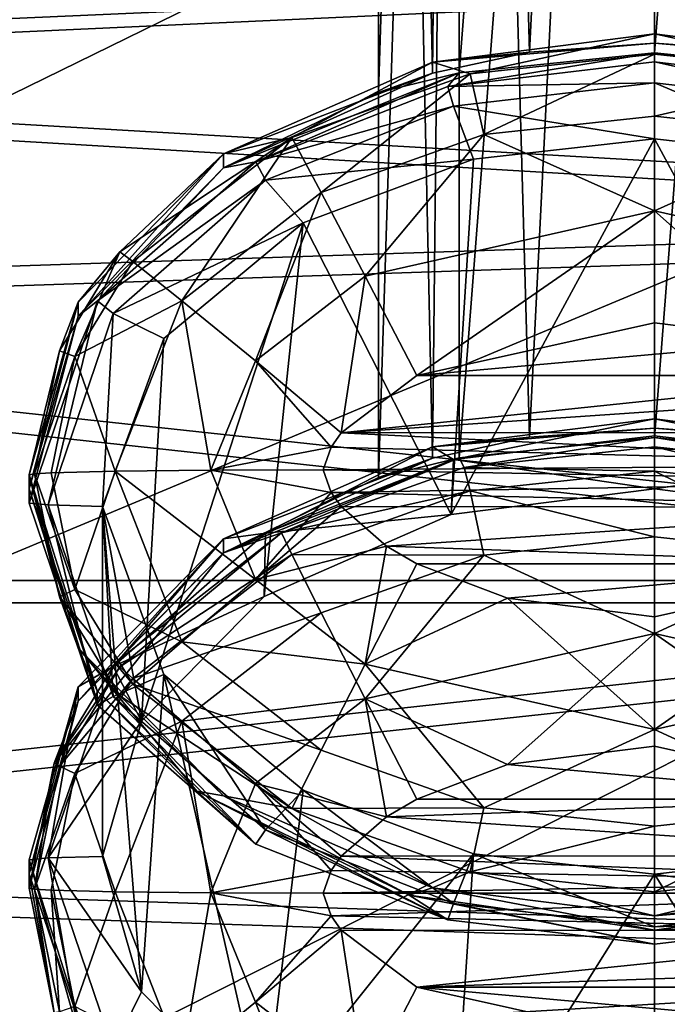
# Model space of a CAD drawing. Header units: metres. Extents: x -1004 to 0, y -708 to 0.
# Tile 18 of 103: x -767 to -750, y -158 to -131. Entities that reach past the tile are written whole.
import ezdxf

# ---------------------------------------------------------------- set-up
doc = ezdxf.new("R2010")
doc.units = ezdxf.units.M

msp = doc.modelspace()

# ---------------------------------------------------------------- linework, layer by layer
at = {"layer": 'top0123411'}
for points in [[(-755.519165, -63.982529, 1970.362915), (-757.71582, -64.075081, 1965.060303), (-756.24707, -132.755005, 1970.717896)], [(-755.519165, -63.982529, 1970.362915), (-756.24707, -132.755005, 1970.717896), (-753.606689, -132.185059, 1972.939941)], [(-750.21582, -63.944191, 1972.559204), (-755.519165, -63.982529, 1970.362915), (-753.606689, -132.185059, 1972.939941)], [(-750.21582, -63.944191, 1972.559204), (-753.606689, -132.185059, 1972.939941), (-750.21582, -131.933838, 1973.745972)], [(-744.912537, -63.982529, 1970.362915), (-750.21582, -63.944191, 1972.559204), (-746.824951, -132.185089, 1972.939941)], [(-746.824951, -132.185089, 1972.939941), (-750.21582, -63.944191, 1972.559204), (-750.21582, -131.933838, 1973.745972)], [(-757.71582, -64.075081, 1965.060303), (-757.71582, -133.276733, 1966.268311), (-756.24707, -132.755005, 1970.717896)], [(-757.71582, -133.276733, 1966.268311), (-757.71582, -64.075081, 1965.060303), (-755.519165, -64.167641, 1959.757813)], [(-755.520386, -132.746628, 1960.956177), (-757.71582, -133.276733, 1966.268311), (-755.519165, -64.167641, 1959.757813)], [(-755.520386, -132.746628, 1960.956177), (-755.519165, -64.167641, 1959.757813), (-750.21582, -64.205978, 1957.561523)], [(-750.21582, -132.195618, 1958.748291), (-755.520386, -132.746628, 1960.956177), (-750.21582, -64.205978, 1957.561523)], [(-744.911255, -132.746643, 1960.956177), (-750.21582, -132.195618, 1958.748291), (-744.912537, -64.167641, 1959.757813)], [(-750.21582, -132.195618, 1958.748291), (-750.21582, -64.205978, 1957.561523), (-744.912537, -64.167641, 1959.757813)], [(-755.519165, -74.453972, 1370.454224), (-757.71582, -74.546524, 1365.151733), (-756.24707, -143.226456, 1370.809204)], [(-755.519165, -74.453972, 1370.454224), (-756.24707, -143.226456, 1370.809204), (-753.606689, -142.656509, 1373.031372)], [(-750.21582, -74.415634, 1372.650635), (-755.519165, -74.453972, 1370.454224), (-753.606689, -142.656509, 1373.031372)], [(-750.21582, -74.415634, 1372.650635), (-753.606689, -142.656509, 1373.031372), (-750.21582, -142.405273, 1373.837402)], [(-744.912537, -74.453972, 1370.454224), (-750.21582, -74.415634, 1372.650635), (-746.824951, -142.65654, 1373.03125)], [(-746.824951, -142.65654, 1373.03125), (-750.21582, -74.415634, 1372.650635), (-750.21582, -142.405273, 1373.837402)], [(-757.71582, -74.546524, 1365.151733), (-757.71582, -143.748184, 1366.359619), (-756.24707, -143.226456, 1370.809204)], [(-757.71582, -143.748184, 1366.359619), (-757.71582, -74.546524, 1365.151733), (-755.519165, -74.639084, 1359.849243)], [(-755.520386, -143.218079, 1361.047607), (-757.71582, -143.748184, 1366.359619), (-755.519165, -74.639084, 1359.849243)], [(-755.520386, -143.218079, 1361.047607), (-755.519165, -74.639084, 1359.849243), (-750.21582, -74.677422, 1357.652832)], [(-750.21582, -142.667068, 1358.8396), (-755.520386, -143.218079, 1361.047607), (-750.21582, -74.677422, 1357.652832)], [(-744.911255, -143.218079, 1361.047607), (-750.21582, -142.667068, 1358.8396), (-744.912537, -74.639084, 1359.849243)], [(-750.21582, -142.667068, 1358.8396), (-750.21582, -74.677422, 1357.652832), (-744.912537, -74.639084, 1359.849243)], [(-756.24762, -132.44899, 1988.257202), (-750.21582, -131.680771, 1988.243774), (-750.21582, -131.933838, 1973.745972)], [(-750.21582, -131.680771, 1988.243774), (-756.24762, -132.44899, 1988.257202), (-755.224976, -132.771652, 1991.317749)], [(-750.21582, -131.680771, 1988.243774), (-755.224976, -132.771652, 1991.317749), (-750.21582, -132.233444, 1991.30835)], [(-750.21582, -131.933838, 1973.745972), (-750.21582, -131.680771, 1988.243774), (-744.184021, -132.44899, 1988.257202)], [(-744.184021, -132.44899, 1988.257202), (-750.21582, -131.680771, 1988.243774), (-745.206726, -132.771652, 1991.317749)], [(-745.206726, -132.771652, 1991.317749), (-750.21582, -131.680771, 1988.243774), (-750.21582, -132.233444, 1991.30835)], [(-753.606689, -132.185059, 1972.939941), (-756.24762, -132.44899, 1988.257202), (-750.21582, -131.933838, 1973.745972)], [(-744.184021, -132.44899, 1988.257202), (-746.824951, -132.185089, 1972.939941), (-750.21582, -131.933838, 1973.745972)], [(-753.606689, -132.185059, 1972.939941), (-756.24707, -132.755005, 1970.717896), (-756.24762, -132.44899, 1988.257202)], [(-750.21582, -132.195618, 1958.748291), (-750.216431, -132.448685, 1944.250488), (-755.832397, -133.111603, 1944.262085)], [(-750.21582, -132.195618, 1958.748291), (-755.832397, -133.111603, 1944.262085), (-755.520386, -132.746628, 1960.956177)], [(-750.21582, -132.233444, 1991.30835), (-755.224976, -132.771652, 1991.317749), (-754.851013, -134.422318, 1993.949341)], [(-754.851013, -134.422318, 1993.949341), (-750.21582, -133.924835, 1993.940674), (-750.21582, -132.233444, 1991.30835)], [(-744.600464, -133.111313, 1944.262085), (-750.216431, -132.448685, 1944.250488), (-750.21582, -132.195618, 1958.748291)], [(-744.911255, -132.746643, 1960.956177), (-744.600464, -133.111313, 1944.262085), (-750.21582, -132.195618, 1958.748291)], [(-750.21582, -133.924835, 1993.940674), (-745.206726, -132.771652, 1991.317749), (-750.21582, -132.233444, 1991.30835)], [(-756.24707, -132.755005, 1970.717896), (-761.931824, -134.945114, 1988.300781), (-756.24762, -132.44899, 1988.257202)], [(-756.24762, -132.44899, 1988.257202), (-761.931824, -134.945114, 1988.300781), (-760.074646, -134.499985, 1991.3479)], [(-756.24762, -132.44899, 1988.257202), (-760.074646, -134.499985, 1991.3479), (-755.224976, -132.771652, 1991.317749)], [(-750.216431, -132.448685, 1944.250488), (-750.216431, -133.014694, 1941.431396), (-755.832397, -133.111603, 1944.262085)], [(-744.600464, -133.111313, 1944.262085), (-744.758606, -133.653824, 1941.442505), (-750.216431, -132.448685, 1944.250488)], [(-744.758606, -133.653824, 1941.442505), (-750.216431, -133.014694, 1941.431396), (-750.216431, -132.448685, 1944.250488)], [(-761.931396, -135.328751, 1966.304077), (-761.931824, -134.945114, 1988.300781), (-756.24707, -132.755005, 1970.717896)], [(-755.520386, -132.746628, 1960.956177), (-761.051514, -135.166077, 1944.297852), (-761.931396, -135.328751, 1966.304077)], [(-761.931396, -135.328751, 1966.304077), (-757.71582, -133.276733, 1966.268311), (-755.520386, -132.746628, 1960.956177)], [(-757.71582, -133.276733, 1966.268311), (-761.931396, -135.328751, 1966.304077), (-756.24707, -132.755005, 1970.717896)], [(-755.832397, -133.111603, 1944.262085), (-761.051514, -135.166077, 1944.297852), (-755.520386, -132.746628, 1960.956177)], [(-755.224976, -132.771652, 1991.317749), (-760.074646, -134.499985, 1991.3479), (-759.274231, -135.996094, 1993.976807)], [(-755.224976, -132.771652, 1991.317749), (-759.274231, -135.996094, 1993.976807), (-754.851013, -134.422318, 1993.949341)], [(-745.206726, -132.771652, 1991.317749), (-750.21582, -133.924835, 1993.940674), (-745.580688, -134.422318, 1993.949341)], [(-750.216431, -133.014694, 1941.431396), (-755.674255, -133.654114, 1941.442505), (-755.832397, -133.111603, 1944.262085)], [(-750.216431, -133.014694, 1941.431396), (-750.216431, -134.54068, 1938.994629), (-755.674255, -133.654114, 1941.442505)], [(-744.758606, -133.653824, 1941.442505), (-745.299805, -135.092896, 1939.004272), (-750.216431, -133.014694, 1941.431396)], [(-745.299805, -135.092896, 1939.004272), (-750.216431, -134.54068, 1938.994629), (-750.216431, -133.014694, 1941.431396)], [(-755.832397, -133.111603, 1944.262085), (-755.674255, -133.654114, 1941.442505), (-761.051514, -135.166077, 1944.297852)], [(-755.674255, -133.654114, 1941.442505), (-760.786865, -135.659119, 1941.477539), (-761.051514, -135.166077, 1944.297852)], [(-755.674255, -133.654114, 1941.442505), (-755.132996, -135.093079, 1939.004272), (-760.786865, -135.659119, 1941.477539)], [(-750.216431, -134.54068, 1938.994629), (-755.132996, -135.093079, 1939.004272), (-755.674255, -133.654114, 1941.442505)], [(-750.21582, -136.496506, 1995.7229), (-750.21582, -133.924835, 1993.940674), (-754.851013, -134.422318, 1993.949341)], [(-750.21582, -133.924835, 1993.940674), (-750.21582, -136.496506, 1995.7229), (-745.580688, -134.422318, 1993.949341)], [(-754.851013, -134.422318, 1993.949341), (-759.274231, -135.996094, 1993.976807), (-758.075073, -138.275192, 1995.753906)], [(-758.075073, -138.275192, 1995.753906), (-750.21582, -136.496506, 1995.7229), (-754.851013, -134.422318, 1993.949341)], [(-745.580688, -134.422318, 1993.949341), (-750.21582, -136.496506, 1995.7229), (-742.356628, -138.275192, 1995.753906)], [(-761.931824, -134.945114, 1988.300781), (-764.744263, -137.610291, 1989.904541), (-760.074646, -134.499985, 1991.3479)], [(-760.074646, -134.499985, 1991.3479), (-764.744263, -137.610291, 1989.904541), (-764.39624, -137.874283, 1991.40686)], [(-760.074646, -134.499985, 1991.3479), (-764.39624, -137.874283, 1991.40686), (-763.062012, -138.941193, 1994.028198)], [(-760.074646, -134.499985, 1991.3479), (-763.062012, -138.941193, 1994.028198), (-759.274231, -135.996094, 1993.976807)], [(-750.216614, -144.059509, 1393.660767), (-755.737183, -144.76149, 1393.672974), (-750.216431, -134.54068, 1938.994629)], [(-755.737183, -144.76149, 1393.672974), (-755.132996, -135.093079, 1939.004272), (-750.216431, -134.54068, 1938.994629)], [(-750.216614, -144.059509, 1393.660767), (-750.216431, -134.54068, 1938.994629), (-744.696289, -144.761124, 1393.672974)], [(-750.216431, -134.54068, 1938.994629), (-745.299805, -135.092896, 1939.004272), (-744.696289, -144.761124, 1393.672974)], [(-761.931396, -135.328751, 1966.304077), (-765.882324, -139.361664, 1966.374512), (-761.931824, -134.945114, 1988.300781)], [(-765.882324, -139.361664, 1966.374512), (-765.882324, -138.977524, 1988.371094), (-761.931824, -134.945114, 1988.300781)], [(-761.931824, -134.945114, 1988.300781), (-765.882324, -138.977524, 1988.371094), (-764.744263, -137.610291, 1989.904541)], [(-761.051514, -135.166077, 1944.297852), (-760.786865, -135.659119, 1941.477539), (-765.358948, -138.947891, 1944.363892)], [(-761.051514, -135.166077, 1944.297852), (-765.358948, -138.947891, 1944.363892), (-761.931396, -135.328751, 1966.304077)], [(-755.132996, -135.093079, 1939.004272), (-759.761536, -136.826523, 1939.034546), (-760.786865, -135.659119, 1941.477539)], [(-755.132996, -135.093079, 1939.004272), (-755.737183, -144.76149, 1393.672974), (-759.761536, -136.826523, 1939.034546)], [(-761.931396, -135.328751, 1966.304077), (-765.358948, -138.947891, 1944.363892), (-765.882324, -139.361664, 1966.374512)], [(-760.786865, -135.659119, 1941.477539), (-764.930115, -139.285675, 1941.540894), (-765.358948, -138.947891, 1944.363892)], [(-760.786865, -135.659119, 1941.477539), (-759.761536, -136.826523, 1939.034546), (-764.930115, -139.285675, 1941.540894)], [(-759.274231, -135.996094, 1993.976807), (-763.062012, -138.941193, 1994.028198), (-761.06311, -140.577316, 1995.794189)], [(-759.274231, -135.996094, 1993.976807), (-761.06311, -140.577316, 1995.794189), (-758.075073, -138.275192, 1995.753906)], [(-756.674561, -140.978745, 1996.407349), (-750.21582, -136.496506, 1995.7229), (-758.075073, -138.275192, 1995.753906)], [(-756.674561, -140.978745, 1996.407349), (-750.21582, -139.539932, 1996.382202), (-750.21582, -136.496506, 1995.7229)], [(-750.21582, -139.539932, 1996.382202), (-746.225586, -140.04335, 1996.390991), (-750.21582, -136.496506, 1995.7229)], [(-750.21582, -136.496506, 1995.7229), (-746.225586, -140.04335, 1996.390991), (-742.356628, -138.275192, 1995.753906)], [(-759.761536, -136.826523, 1939.034546), (-763.554382, -139.965408, 1939.089355), (-764.930115, -139.285675, 1941.540894)], [(-759.761536, -136.826523, 1939.034546), (-760.82428, -146.989288, 1393.711914), (-764.162231, -150.376907, 1393.770996)], [(-764.162231, -150.376907, 1393.770996), (-763.554382, -139.965408, 1939.089355), (-759.761536, -136.826523, 1939.034546)], [(-755.737183, -144.76149, 1393.672974), (-760.82428, -146.989288, 1393.711914), (-759.761536, -136.826523, 1939.034546)], [(-765.882324, -138.977524, 1988.371094), (-766.391785, -140.309494, 1989.95166), (-764.744263, -137.610291, 1989.904541)], [(-764.744263, -137.610291, 1989.904541), (-766.391785, -140.309494, 1989.95166), (-765.972656, -140.45546, 1991.451904)], [(-764.744263, -137.610291, 1989.904541), (-765.972656, -140.45546, 1991.451904), (-764.39624, -137.874283, 1991.40686)], [(-764.39624, -137.874283, 1991.40686), (-765.972656, -140.45546, 1991.451904), (-763.062012, -138.941193, 1994.028198)], [(-758.075073, -138.275192, 1995.753906), (-761.06311, -140.577316, 1995.794189), (-758.72937, -142.536896, 1996.434448)], [(-758.72937, -142.536896, 1996.434448), (-756.674561, -140.978745, 1996.407349), (-758.075073, -138.275192, 1995.753906)], [(-766.699097, -144.496216, 1941.631836), (-767.21582, -144.446854, 1944.459961), (-765.358948, -138.947891, 1944.363892)], [(-765.358948, -138.947891, 1944.363892), (-767.21582, -144.446854, 1944.459961), (-765.882324, -139.361664, 1966.374512)], [(-765.882324, -139.361664, 1966.374512), (-767.21582, -144.062897, 1966.456543), (-765.882324, -138.977524, 1988.371094)], [(-767.21582, -144.062897, 1966.456543), (-767.21582, -143.67894, 1988.453247), (-765.882324, -138.977524, 1988.371094)], [(-765.882324, -138.977524, 1988.371094), (-767.21582, -143.67894, 1988.453247), (-766.391785, -140.309494, 1989.95166)], [(-765.358948, -138.947891, 1944.363892), (-764.930115, -139.285675, 1941.540894), (-766.699097, -144.496216, 1941.631836)], [(-765.972656, -140.45546, 1991.451904), (-764.872681, -143.580215, 1994.109253), (-763.062012, -138.941193, 1994.028198)], [(-763.062012, -138.941193, 1994.028198), (-764.872681, -143.580215, 1994.109253), (-762.270569, -143.549911, 1995.845947)], [(-763.062012, -138.941193, 1994.028198), (-762.270569, -143.549911, 1995.845947), (-761.06311, -140.577316, 1995.794189)], [(-765.882324, -139.361664, 1966.374512), (-767.21582, -144.446854, 1944.459961), (-767.21582, -144.062897, 1966.456543)], [(-764.930115, -139.285675, 1941.540894), (-765.21582, -144.5392, 1939.169189), (-766.699097, -144.496216, 1941.631836)], [(-764.930115, -139.285675, 1941.540894), (-763.554382, -139.965408, 1939.089355), (-765.21582, -144.5392, 1939.169189)], [(-756.674561, -140.978745, 1996.407349), (-746.225586, -140.04335, 1996.390991), (-750.21582, -139.539932, 1996.382202)], [(-765.21582, -144.5392, 1939.169189), (-763.554382, -139.965408, 1939.089355), (-764.162231, -150.376907, 1393.770996)], [(-743.757141, -140.978745, 1996.407349), (-746.225586, -140.04335, 1996.390991), (-756.674561, -140.978745, 1996.407349)], [(-767.21582, -143.67894, 1988.453247), (-767.062927, -143.651779, 1990.009644), (-766.391785, -140.309494, 1989.95166)], [(-766.391785, -140.309494, 1989.95166), (-767.062927, -143.651779, 1990.009644), (-765.972656, -140.45546, 1991.451904)], [(-765.972656, -140.45546, 1991.451904), (-767.062927, -143.651779, 1990.009644), (-766.60968, -143.625641, 1991.507446)], [(-766.60968, -143.625641, 1991.507446), (-764.872681, -143.580215, 1994.109253), (-765.972656, -140.45546, 1991.451904)], [(-761.06311, -140.577316, 1995.794189), (-762.270569, -143.549911, 1995.845947), (-759.003723, -142.921997, 1996.441162)], [(-761.06311, -140.577316, 1995.794189), (-759.003723, -142.921997, 1996.441162), (-758.72937, -142.536896, 1996.434448)], [(-742.9375, -141.460876, 1996.415649), (-743.757141, -140.978745, 1996.407349), (-758.72937, -142.536896, 1996.434448)], [(-758.72937, -142.536896, 1996.434448), (-743.757141, -140.978745, 1996.407349), (-756.674561, -140.978745, 1996.407349)], [(-741.714233, -142.522507, 1996.434204), (-742.9375, -141.460876, 1996.415649), (-758.72937, -142.536896, 1996.434448)], [(-756.24762, -142.920441, 1388.348511), (-750.21582, -142.152222, 1388.335205), (-750.21582, -142.405273, 1373.837402)], [(-750.21582, -142.152222, 1388.335205), (-756.24762, -142.920441, 1388.348511), (-755.674255, -143.258911, 1391.183472)], [(-750.216431, -142.619492, 1391.172241), (-750.21582, -142.152222, 1388.335205), (-755.674255, -143.258911, 1391.183472)], [(-750.21582, -142.152222, 1388.335205), (-750.216431, -142.619492, 1391.172241), (-744.758606, -143.258636, 1391.183472)], [(-750.21582, -142.405273, 1373.837402), (-750.21582, -142.152222, 1388.335205), (-744.184021, -142.920441, 1388.348511)], [(-744.184021, -142.920441, 1388.348511), (-750.21582, -142.152222, 1388.335205), (-744.758606, -143.258636, 1391.183472)], [(-753.606689, -142.656509, 1373.031372), (-756.24762, -142.920441, 1388.348511), (-750.21582, -142.405273, 1373.837402)], [(-744.184021, -142.920441, 1388.348511), (-746.824951, -142.65654, 1373.03125), (-750.21582, -142.405273, 1373.837402)], [(-758.72937, -142.536896, 1996.434448), (-759.003723, -142.921997, 1996.441162), (-741.228088, -143.409302, 1996.449707)], [(-741.714233, -142.522507, 1996.434204), (-758.72937, -142.536896, 1996.434448), (-741.228088, -143.409302, 1996.449707)], [(-753.606689, -142.656509, 1373.031372), (-756.24707, -143.226456, 1370.809204), (-756.24762, -142.920441, 1388.348511)], [(-750.216431, -142.619492, 1391.172241), (-755.674255, -143.258911, 1391.183472), (-750.216614, -144.059509, 1393.660767)], [(-750.21582, -142.667068, 1358.8396), (-755.385437, -143.479126, 1344.351563), (-755.520386, -143.218079, 1361.047607)], [(-750.21582, -142.92012, 1344.341919), (-755.385437, -143.479126, 1344.351563), (-750.21582, -142.667068, 1358.8396)], [(-744.758606, -143.258636, 1391.183472), (-750.216431, -142.619492, 1391.172241), (-750.216614, -144.059509, 1393.660767)], [(-745.046265, -143.479126, 1344.351563), (-750.21582, -142.667068, 1358.8396), (-744.911255, -143.218079, 1361.047607)], [(-745.046265, -143.479126, 1344.351563), (-750.21582, -142.92012, 1344.341919), (-750.21582, -142.667068, 1358.8396)], [(-762.270569, -143.549911, 1995.845947), (-759.21582, -143.539322, 1996.452026), (-759.003723, -142.921997, 1996.441162)], [(-756.24707, -143.226456, 1370.809204), (-761.931824, -145.41655, 1388.39209), (-756.24762, -142.920441, 1388.348511)], [(-756.24762, -142.920441, 1388.348511), (-761.931824, -145.41655, 1388.39209), (-760.786865, -145.263931, 1391.218384)], [(-755.674255, -143.258911, 1391.183472), (-756.24762, -142.920441, 1388.348511), (-760.786865, -145.263931, 1391.218384)], [(-741.228088, -143.409302, 1996.449707), (-759.003723, -142.921997, 1996.441162), (-759.21582, -143.539322, 1996.452026)], [(-750.21582, -142.92012, 1344.341919), (-750.21582, -143.579407, 1341.298462), (-755.385437, -143.479126, 1344.351563)], [(-745.046265, -143.479126, 1344.351563), (-745.206726, -144.117615, 1341.307861), (-750.21582, -142.92012, 1344.341919)], [(-745.206726, -144.117615, 1341.307861), (-750.21582, -143.579407, 1341.298462), (-750.21582, -142.92012, 1344.341919)], [(-761.931396, -145.800201, 1366.395508), (-761.931824, -145.41655, 1388.39209), (-756.24707, -143.226456, 1370.809204)], [(-755.520386, -143.218079, 1361.047607), (-760.355835, -145.256073, 1344.38269), (-761.931396, -145.800201, 1366.395508)], [(-761.931396, -145.800201, 1366.395508), (-757.71582, -143.748184, 1366.359619), (-755.520386, -143.218079, 1361.047607)], [(-757.71582, -143.748184, 1366.359619), (-761.931396, -145.800201, 1366.395508), (-756.24707, -143.226456, 1370.809204)], [(-755.674255, -143.258911, 1391.183472), (-760.786865, -145.263931, 1391.218384), (-755.737183, -144.76149, 1393.672974)], [(-755.385437, -143.479126, 1344.351563), (-760.355835, -145.256073, 1344.38269), (-755.520386, -143.218079, 1361.047607)], [(-750.216614, -144.059509, 1393.660767), (-755.674255, -143.258911, 1391.183472), (-755.737183, -144.76149, 1393.672974)], [(-744.758606, -143.258636, 1391.183472), (-750.216614, -144.059509, 1393.660767), (-744.696289, -144.761124, 1393.672974)], [(-762.270569, -143.549911, 1995.845947), (-764.872681, -143.580215, 1994.109253), (-761.06311, -146.522491, 1995.897949)], [(-759.21582, -143.539322, 1996.452026), (-762.270569, -143.549911, 1995.845947), (-759.003723, -144.156662, 1996.462769)], [(-762.270569, -143.549911, 1995.845947), (-761.06311, -146.522491, 1995.897949), (-759.003723, -144.156662, 1996.462769)], [(-755.385437, -143.479126, 1344.351563), (-755.224976, -144.117615, 1341.307861), (-760.355835, -145.256073, 1344.38269)], [(-741.228088, -143.409302, 1996.449707), (-759.21582, -143.539322, 1996.452026), (-741.282776, -143.860794, 1996.457642)], [(-741.282776, -143.860794, 1996.457642), (-759.21582, -143.539322, 1996.452026), (-759.003723, -144.156662, 1996.462769)], [(-750.21582, -143.579407, 1341.298462), (-755.224976, -144.117615, 1341.307861), (-755.385437, -143.479126, 1344.351563)], [(-767.062927, -143.651779, 1990.009644), (-767.21582, -143.67894, 1988.453247), (-766.391785, -146.994049, 1990.068359)], [(-765.882324, -148.380371, 1988.535278), (-767.21582, -143.67894, 1988.453247), (-765.362183, -149.557449, 1966.55249)], [(-767.21582, -143.67894, 1988.453247), (-767.21582, -144.062897, 1966.456543), (-765.362183, -149.557449, 1966.55249)], [(-766.391785, -146.994049, 1990.068359), (-767.21582, -143.67894, 1988.453247), (-765.882324, -148.380371, 1988.535278)], [(-765.972656, -146.795807, 1991.5625), (-766.60968, -143.625641, 1991.507446), (-767.062927, -143.651779, 1990.009644)], [(-765.972656, -146.795807, 1991.5625), (-767.062927, -143.651779, 1990.009644), (-766.391785, -146.994049, 1990.068359)], [(-764.872681, -143.580215, 1994.109253), (-766.60968, -143.625641, 1991.507446), (-765.972656, -146.795807, 1991.5625)], [(-763.062012, -148.219238, 1994.190186), (-764.872681, -143.580215, 1994.109253), (-765.972656, -146.795807, 1991.5625)], [(-764.872681, -143.580215, 1994.109253), (-763.062012, -148.219238, 1994.190186), (-761.06311, -146.522491, 1995.897949)], [(-750.21582, -143.579407, 1341.298462), (-750.21582, -145.361633, 1338.726807), (-755.224976, -144.117615, 1341.307861)], [(-750.21582, -145.361633, 1338.726807), (-750.21582, -143.579407, 1341.298462), (-745.580688, -145.859116, 1338.735474)], [(-750.21582, -143.579407, 1341.298462), (-745.206726, -144.117615, 1341.307861), (-745.580688, -145.859116, 1338.735474)], [(-765.362183, -149.557449, 1966.55249), (-767.21582, -144.062897, 1966.456543), (-765.358948, -149.945816, 1944.555908)], [(-767.21582, -144.062897, 1966.456543), (-767.21582, -144.446854, 1944.459961), (-765.358948, -149.945816, 1944.555908)], [(-741.282776, -143.860794, 1996.457642), (-759.003723, -144.156662, 1996.462769), (-741.714233, -144.556137, 1996.469727)], [(-761.06311, -146.522491, 1995.897949), (-758.72937, -144.541763, 1996.469482), (-759.003723, -144.156662, 1996.462769)], [(-755.224976, -144.117615, 1341.307861), (-760.074646, -145.845947, 1341.338013), (-760.355835, -145.256073, 1344.38269)], [(-760.074646, -145.845947, 1341.338013), (-755.224976, -144.117615, 1341.307861), (-754.851013, -145.859116, 1338.735474)], [(-759.003723, -144.156662, 1996.462769), (-758.72937, -144.541763, 1996.469482), (-741.714233, -144.556137, 1996.469727)], [(-755.224976, -144.117615, 1341.307861), (-750.21582, -145.361633, 1338.726807), (-754.851013, -145.859116, 1338.735474)], [(-765.358948, -149.945816, 1944.555908), (-767.21582, -144.446854, 1944.459961), (-766.699097, -144.496216, 1941.631836)], [(-764.930115, -149.706757, 1941.722778), (-765.358948, -149.945816, 1944.555908), (-766.699097, -144.496216, 1941.631836)], [(-766.699097, -144.496216, 1941.631836), (-765.21582, -144.5392, 1939.169189), (-764.930115, -149.706757, 1941.722778)], [(-765.21582, -144.5392, 1939.169189), (-763.554382, -149.112991, 1939.249023), (-764.930115, -149.706757, 1941.722778)], [(-763.554382, -149.112991, 1939.249023), (-765.21582, -144.5392, 1939.169189), (-764.16217, -157.739227, 1393.899536)], [(-764.16217, -157.739227, 1393.899536), (-765.21582, -144.5392, 1939.169189), (-765.21582, -154.058044, 1393.835327)], [(-765.21582, -154.058044, 1393.835327), (-765.21582, -144.5392, 1939.169189), (-764.162231, -150.376907, 1393.770996)], [(-757.494202, -145.617767, 1996.488281), (-758.72937, -144.541763, 1996.469482), (-761.06311, -146.522491, 1995.897949)], [(-741.714233, -144.556137, 1996.469727), (-758.72937, -144.541763, 1996.469482), (-757.494202, -145.617767, 1996.488281)], [(-741.714233, -144.556137, 1996.469727), (-757.494202, -145.617767, 1996.488281), (-743.757141, -146.099915, 1996.496704)], [(-755.737183, -144.76149, 1393.672974), (-760.786865, -145.263931, 1391.218384), (-760.82428, -146.989288, 1393.711914)], [(-761.931396, -145.800201, 1366.395508), (-765.882324, -149.833099, 1366.46582), (-761.931824, -145.41655, 1388.39209)], [(-765.882324, -149.833099, 1366.46582), (-765.882324, -149.448975, 1388.462524), (-761.931824, -145.41655, 1388.39209)], [(-761.931824, -145.41655, 1388.39209), (-765.882324, -149.448975, 1388.462524), (-764.930115, -148.890472, 1391.281738)], [(-760.786865, -145.263931, 1391.218384), (-764.930115, -148.890472, 1391.281738), (-760.82428, -146.989288, 1393.711914)], [(-760.786865, -145.263931, 1391.218384), (-761.931824, -145.41655, 1388.39209), (-764.930115, -148.890472, 1391.281738)], [(-764.744263, -148.903992, 1342.889038), (-764.862915, -148.78035, 1344.444092), (-760.355835, -145.256073, 1344.38269)], [(-760.355835, -145.256073, 1344.38269), (-764.862915, -148.78035, 1344.444092), (-761.931396, -145.800201, 1366.395508)], [(-760.355835, -145.256073, 1344.38269), (-760.074646, -145.845947, 1341.338013), (-764.744263, -148.903992, 1342.889038)], [(-754.851013, -145.859116, 1338.735474), (-750.21582, -145.361633, 1338.726807), (-750.21582, -147.993942, 1337.0354)], [(-750.21582, -145.361633, 1338.726807), (-745.580688, -145.859116, 1338.735474), (-750.21582, -147.993942, 1337.0354)], [(-758.075073, -148.824615, 1995.93811), (-757.494202, -145.617767, 1996.488281), (-761.06311, -146.522491, 1995.897949)], [(-758.075073, -148.824615, 1995.93811), (-756.674561, -146.099915, 1996.496704), (-757.494202, -145.617767, 1996.488281)], [(-757.494202, -145.617767, 1996.488281), (-756.674561, -146.099915, 1996.496704), (-743.757141, -146.099915, 1996.496704)], [(-761.931396, -145.800201, 1366.395508), (-764.862915, -148.78035, 1344.444092), (-766.535339, -151.522919, 1344.492065)], [(-761.931396, -145.800201, 1366.395508), (-766.535339, -151.522919, 1344.492065), (-765.882324, -149.833099, 1366.46582)], [(-760.074646, -145.845947, 1341.338013), (-764.39624, -149.220245, 1341.396851), (-764.744263, -148.903992, 1342.889038)], [(-759.274231, -147.432892, 1338.762939), (-764.39624, -149.220245, 1341.396851), (-760.074646, -145.845947, 1341.338013)], [(-754.851013, -145.859116, 1338.735474), (-759.274231, -147.432892, 1338.762939), (-760.074646, -145.845947, 1341.338013)], [(-758.075073, -149.772629, 1337.066406), (-759.274231, -147.432892, 1338.762939), (-754.851013, -145.859116, 1338.735474)], [(-750.21582, -147.993942, 1337.0354), (-758.075073, -149.772629, 1337.066406), (-754.851013, -145.859116, 1338.735474)], [(-750.21582, -147.993942, 1337.0354), (-745.580688, -145.859116, 1338.735474), (-742.356628, -149.772629, 1337.066406)], [(-754.206116, -147.035309, 1996.513062), (-756.674561, -146.099915, 1996.496704), (-758.075073, -148.824615, 1995.93811)], [(-743.757141, -146.099915, 1996.496704), (-756.674561, -146.099915, 1996.496704), (-754.206116, -147.035309, 1996.513062)], [(-754.206116, -147.035309, 1996.513062), (-750.21582, -147.538712, 1996.521851), (-743.757141, -146.099915, 1996.496704)], [(-742.356628, -148.824615, 1995.93811), (-743.757141, -146.099915, 1996.496704), (-750.21582, -150.603302, 1995.969116)], [(-743.757141, -146.099915, 1996.496704), (-750.21582, -147.538712, 1996.521851), (-750.21582, -150.603302, 1995.969116)], [(-761.06311, -146.522491, 1995.897949), (-763.062012, -148.219238, 1994.190186), (-758.075073, -148.824615, 1995.93811)], [(-764.39624, -149.376999, 1991.607666), (-765.972656, -146.795807, 1991.5625), (-766.391785, -146.994049, 1990.068359)], [(-766.391785, -146.994049, 1990.068359), (-765.882324, -148.380371, 1988.535278), (-764.744263, -149.693253, 1990.115479)], [(-764.744263, -149.693253, 1990.115479), (-764.39624, -149.376999, 1991.607666), (-766.391785, -146.994049, 1990.068359)], [(-763.062012, -148.219238, 1994.190186), (-765.972656, -146.795807, 1991.5625), (-764.39624, -149.376999, 1991.607666)], [(-760.82428, -146.989288, 1393.711914), (-764.930115, -148.890472, 1391.281738), (-764.162231, -150.376907, 1393.770996)], [(-750.21582, -150.603302, 1995.969116), (-754.206116, -147.035309, 1996.513062), (-758.075073, -148.824615, 1995.93811)], [(-750.21582, -150.603302, 1995.969116), (-750.21582, -147.538712, 1996.521851), (-754.206116, -147.035309, 1996.513062)], [(-764.39624, -149.220245, 1341.396851), (-759.274231, -147.432892, 1338.762939), (-763.062012, -150.377991, 1338.814331)], [(-763.062012, -150.377991, 1338.814331), (-759.274231, -147.432892, 1338.762939), (-758.075073, -149.772629, 1337.066406)], [(-750.21582, -147.993942, 1337.0354), (-754.206116, -151.561935, 1336.491455), (-758.075073, -149.772629, 1337.066406)], [(-750.21582, -147.993942, 1337.0354), (-750.21582, -151.058517, 1336.482666), (-754.206116, -151.561935, 1336.491455)], [(-742.356628, -149.772629, 1337.066406), (-743.757141, -152.49733, 1336.507813), (-750.21582, -147.993942, 1337.0354)], [(-743.757141, -152.49733, 1336.507813), (-750.21582, -151.058517, 1336.482666), (-750.21582, -147.993942, 1337.0354)], [(-759.274231, -151.164352, 1994.241577), (-763.062012, -148.219238, 1994.190186), (-764.39624, -149.376999, 1991.607666)], [(-763.062012, -148.219238, 1994.190186), (-759.274231, -151.164352, 1994.241577), (-758.075073, -148.824615, 1995.93811)], [(-761.931824, -152.412781, 1988.605713), (-765.882324, -148.380371, 1988.535278), (-762.656738, -152.283127, 1966.600098)], [(-765.882324, -148.380371, 1988.535278), (-765.362183, -149.557449, 1966.55249), (-762.656738, -152.283127, 1966.600098)], [(-765.882324, -148.380371, 1988.535278), (-761.931824, -152.412781, 1988.605713), (-764.744263, -149.693253, 1990.115479)], [(-764.930115, -148.890472, 1391.281738), (-766.699097, -154.101028, 1391.372681), (-764.162231, -150.376907, 1393.770996)], [(-764.930115, -148.890472, 1391.281738), (-765.882324, -149.448975, 1388.462524), (-766.699097, -154.101028, 1391.372681)], [(-766.535339, -151.522919, 1344.492065), (-764.862915, -148.78035, 1344.444092), (-764.744263, -148.903992, 1342.889038)], [(-766.391785, -151.603195, 1342.936157), (-766.535339, -151.522919, 1344.492065), (-764.744263, -148.903992, 1342.889038)], [(-764.744263, -148.903992, 1342.889038), (-764.39624, -149.220245, 1341.396851), (-766.391785, -151.603195, 1342.936157)], [(-758.075073, -148.824615, 1995.93811), (-759.274231, -151.164352, 1994.241577), (-754.851013, -152.738113, 1994.269043)], [(-754.851013, -152.738113, 1994.269043), (-750.21582, -150.603302, 1995.969116), (-758.075073, -148.824615, 1995.93811)], [(-742.356628, -148.824615, 1995.93811), (-750.21582, -150.603302, 1995.969116), (-745.580688, -152.738113, 1994.269043)], [(-764.930115, -149.706757, 1941.722778), (-763.554382, -149.112991, 1939.249023), (-760.786865, -153.333313, 1941.786011)], [(-760.824341, -161.12677, 1393.958618), (-763.554382, -149.112991, 1939.249023), (-764.16217, -157.739227, 1393.899536)], [(-763.554382, -149.112991, 1939.249023), (-759.761414, -152.251846, 1939.303833), (-760.786865, -153.333313, 1941.786011)], [(-759.761414, -152.251846, 1939.303833), (-763.554382, -149.112991, 1939.249023), (-760.824341, -161.12677, 1393.958618)], [(-764.39624, -149.220245, 1341.396851), (-765.972656, -151.801422, 1341.442017), (-766.391785, -151.603195, 1342.936157)], [(-765.972656, -151.801422, 1341.442017), (-764.39624, -149.220245, 1341.396851), (-763.062012, -150.377991, 1338.814331)], [(-764.744263, -149.693253, 1990.115479), (-760.074646, -152.751297, 1991.666504), (-764.39624, -149.376999, 1991.607666)], [(-760.074646, -152.751297, 1991.666504), (-759.274231, -151.164352, 1994.241577), (-764.39624, -149.376999, 1991.607666)], [(-765.882324, -149.833099, 1366.46582), (-767.21582, -154.534348, 1366.547974), (-765.882324, -149.448975, 1388.462524)], [(-767.21582, -154.534348, 1366.547974), (-767.21582, -154.150391, 1388.544556), (-765.882324, -149.448975, 1388.462524)], [(-765.882324, -149.448975, 1388.462524), (-767.21582, -154.150391, 1388.544556), (-766.699097, -154.101028, 1391.372681)], [(-762.656738, -152.283127, 1966.600098), (-765.362183, -149.557449, 1966.55249), (-761.051514, -153.727615, 1944.621948)], [(-765.362183, -149.557449, 1966.55249), (-765.358948, -149.945816, 1944.555908), (-761.051514, -153.727615, 1944.621948)], [(-761.051514, -153.727615, 1944.621948), (-765.358948, -149.945816, 1944.555908), (-764.930115, -149.706757, 1941.722778)], [(-760.786865, -153.333313, 1941.786011), (-761.051514, -153.727615, 1944.621948), (-764.930115, -149.706757, 1941.722778)], [(-764.744263, -149.693253, 1990.115479), (-761.931824, -152.412781, 1988.605713), (-760.074646, -152.751297, 1991.666504)], [(-766.535339, -151.522919, 1344.492065), (-767.21582, -154.918289, 1344.55127), (-765.882324, -149.833099, 1366.46582)], [(-765.882324, -149.833099, 1366.46582), (-767.21582, -154.918289, 1344.55127), (-767.21582, -154.534348, 1366.547974)], [(-758.075073, -149.772629, 1337.066406), (-761.06311, -152.074753, 1337.106567), (-763.062012, -150.377991, 1338.814331)], [(-758.075073, -149.772629, 1337.066406), (-757.494202, -152.979477, 1336.516235), (-761.06311, -152.074753, 1337.106567)], [(-754.206116, -151.561935, 1336.491455), (-756.674561, -152.49733, 1336.507813), (-758.075073, -149.772629, 1337.066406)], [(-758.075073, -149.772629, 1337.066406), (-756.674561, -152.49733, 1336.507813), (-757.494202, -152.979477, 1336.516235)], [(-764.162231, -150.376907, 1393.770996), (-766.699097, -154.101028, 1391.372681), (-765.21582, -154.058044, 1393.835327)], [(-763.062012, -150.377991, 1338.814331), (-764.872681, -155.017014, 1338.895264), (-765.972656, -151.801422, 1341.442017)], [(-762.270569, -155.047333, 1337.158569), (-764.872681, -155.017014, 1338.895264), (-763.062012, -150.377991, 1338.814331)], [(-761.06311, -152.074753, 1337.106567), (-762.270569, -155.047333, 1337.158569), (-763.062012, -150.377991, 1338.814331)], [(-750.21582, -153.235596, 1994.27771), (-750.21582, -150.603302, 1995.969116), (-754.851013, -152.738113, 1994.269043)], [(-750.21582, -150.603302, 1995.969116), (-750.21582, -153.235596, 1994.27771), (-745.580688, -152.738113, 1994.269043)], [(-759.274231, -151.164352, 1994.241577), (-760.074646, -152.751297, 1991.666504), (-754.851013, -152.738113, 1994.269043)], [(-754.206116, -151.561935, 1336.491455), (-750.21582, -151.058517, 1336.482666), (-743.757141, -152.49733, 1336.507813)], [(-767.21582, -154.918289, 1344.55127), (-766.535339, -151.522919, 1344.492065), (-767.062927, -154.945465, 1342.994873)], [(-766.535339, -151.522919, 1344.492065), (-766.391785, -151.603195, 1342.936157), (-767.062927, -154.945465, 1342.994873)], [(-743.757141, -152.49733, 1336.507813), (-756.674561, -152.49733, 1336.507813), (-754.206116, -151.561935, 1336.491455)], [(-766.391785, -151.603195, 1342.936157), (-765.972656, -151.801422, 1341.442017), (-767.062927, -154.945465, 1342.994873)], [(-765.972656, -151.801422, 1341.442017), (-766.60968, -154.971603, 1341.49707), (-767.062927, -154.945465, 1342.994873)], [(-764.872681, -155.017014, 1338.895264), (-766.60968, -154.971603, 1341.49707), (-765.972656, -151.801422, 1341.442017)], [(-762.270569, -155.047333, 1337.158569), (-761.06311, -152.074753, 1337.106567), (-759.003723, -154.440582, 1336.541748)], [(-757.494202, -152.979477, 1336.516235), (-758.72937, -154.055481, 1336.535034), (-761.06311, -152.074753, 1337.106567)], [(-761.06311, -152.074753, 1337.106567), (-758.72937, -154.055481, 1336.535034), (-759.003723, -154.440582, 1336.541748)], [(-761.931824, -152.412781, 1988.605713), (-762.656738, -152.283127, 1966.600098), (-756.884155, -155.114548, 1966.649414)], [(-756.884155, -155.114548, 1966.649414), (-762.656738, -152.283127, 1966.600098), (-755.832397, -155.782089, 1944.657715)], [(-762.656738, -152.283127, 1966.600098), (-761.051514, -153.727615, 1944.621948), (-755.832397, -155.782089, 1944.657715)], [(-755.132874, -153.985229, 1939.334106), (-759.761414, -152.251846, 1939.303833), (-760.824341, -161.12677, 1393.958618)], [(-760.786865, -153.333313, 1941.786011), (-759.761414, -152.251846, 1939.303833), (-755.674255, -155.338318, 1941.821045)], [(-759.761414, -152.251846, 1939.303833), (-755.132874, -153.985229, 1939.334106), (-755.674255, -155.338318, 1941.821045)], [(-756.24762, -154.908905, 1988.64917), (-761.931824, -152.412781, 1988.605713), (-756.884155, -155.114548, 1966.649414)], [(-761.931824, -152.412781, 1988.605713), (-756.24762, -154.908905, 1988.64917), (-760.074646, -152.751297, 1991.666504)], [(-741.714233, -154.041107, 1336.53479), (-757.494202, -152.979477, 1336.516235), (-743.757141, -152.49733, 1336.507813)], [(-757.494202, -152.979477, 1336.516235), (-756.674561, -152.49733, 1336.507813), (-743.757141, -152.49733, 1336.507813)], [(-754.851013, -152.738113, 1994.269043), (-760.074646, -152.751297, 1991.666504), (-755.224976, -154.47963, 1991.696655)], [(-760.074646, -152.751297, 1991.666504), (-756.24762, -154.908905, 1988.64917), (-755.224976, -154.47963, 1991.696655)], [(-755.224976, -154.47963, 1991.696655), (-750.21582, -153.235596, 1994.27771), (-754.851013, -152.738113, 1994.269043)], [(-745.580688, -152.738113, 1994.269043), (-750.21582, -153.235596, 1994.27771), (-750.21582, -155.017838, 1991.706055)], [(-750.21582, -155.017838, 1991.706055), (-745.206726, -154.47963, 1991.696655), (-745.580688, -152.738113, 1994.269043)], [(-758.72937, -154.055481, 1336.535034), (-757.494202, -152.979477, 1336.516235), (-741.714233, -154.041107, 1336.53479)], [(-755.832397, -155.782089, 1944.657715), (-761.051514, -153.727615, 1944.621948), (-760.786865, -153.333313, 1941.786011)], [(-755.674255, -155.338318, 1941.821045), (-755.832397, -155.782089, 1944.657715), (-760.786865, -153.333313, 1941.786011)], [(-750.21582, -155.017838, 1991.706055), (-750.21582, -153.235596, 1994.27771), (-755.224976, -154.47963, 1991.696655)], [(-755.132874, -153.985229, 1939.334106), (-760.824341, -161.12677, 1393.958618), (-755.737122, -163.354553, 1393.997559)], [(-750.21637, -154.537766, 1939.34375), (-755.132874, -153.985229, 1939.334106), (-755.737122, -163.354553, 1393.997559)], [(-755.674255, -155.338318, 1941.821045), (-755.132874, -153.985229, 1939.334106), (-750.216431, -155.977737, 1941.832275)], [(-755.132874, -153.985229, 1939.334106), (-750.21637, -154.537766, 1939.34375), (-750.216431, -155.977737, 1941.832275)], [(-750.21637, -154.537766, 1939.34375), (-745.299805, -153.985458, 1939.334106), (-744.758606, -155.338608, 1941.821045)], [(-745.299805, -153.985458, 1939.334106), (-750.21637, -154.537766, 1939.34375), (-744.696167, -163.354965, 1393.997559)], [(-767.21582, -154.150391, 1388.544556), (-765.882324, -158.851807, 1388.626709), (-766.699097, -154.101028, 1391.372681)], [(-765.882324, -158.851807, 1388.626709), (-767.21582, -154.150391, 1388.544556), (-765.362183, -160.028885, 1366.643799)], [(-767.21582, -154.150391, 1388.544556), (-767.21582, -154.534348, 1366.547974), (-765.362183, -160.028885, 1366.643799)], [(-764.16217, -157.739227, 1393.899536), (-765.21582, -154.058044, 1393.835327), (-766.699097, -154.101028, 1391.372681)], [(-764.930115, -159.311569, 1391.463623), (-764.16217, -157.739227, 1393.899536), (-766.699097, -154.101028, 1391.372681)], [(-765.882324, -158.851807, 1388.626709), (-764.930115, -159.311569, 1391.463623), (-766.699097, -154.101028, 1391.372681)], [(-741.282776, -154.73645, 1336.546875), (-759.003723, -154.440582, 1336.541748), (-758.72937, -154.055481, 1336.535034)], [(-741.282776, -154.73645, 1336.546875), (-758.72937, -154.055481, 1336.535034), (-741.714233, -154.041107, 1336.53479)], [(-765.362183, -160.028885, 1366.643799), (-767.21582, -154.534348, 1366.547974), (-766.535339, -158.313675, 1344.610596)], [(-767.21582, -154.534348, 1366.547974), (-767.21582, -154.918289, 1344.55127), (-766.535339, -158.313675, 1344.610596)], [(-759.21582, -155.057907, 1336.55249), (-762.270569, -155.047333, 1337.158569), (-759.003723, -154.440582, 1336.541748)], [(-759.21582, -155.057907, 1336.55249), (-759.003723, -154.440582, 1336.541748), (-741.282776, -154.73645, 1336.546875)], [(-755.224976, -154.47963, 1991.696655), (-756.24762, -154.908905, 1988.64917), (-750.21582, -155.677124, 1988.662598)], [(-750.21582, -155.677124, 1988.662598), (-750.21582, -155.017838, 1991.706055), (-755.224976, -154.47963, 1991.696655)], [(-744.184021, -154.908905, 1988.64917), (-745.206726, -154.47963, 1991.696655), (-750.21582, -155.677124, 1988.662598)], [(-745.206726, -154.47963, 1991.696655), (-750.21582, -155.017838, 1991.706055), (-750.21582, -155.677124, 1988.662598)], [(-741.21582, -155.057907, 1336.55249), (-759.21582, -155.057907, 1336.55249), (-741.282776, -154.73645, 1336.546875)], [(-750.21637, -154.537766, 1939.34375), (-755.737122, -163.354553, 1393.997559), (-750.216614, -164.05661, 1394.009766)], [(-744.696167, -163.354965, 1393.997559), (-750.21637, -154.537766, 1939.34375), (-750.216614, -164.05661, 1394.009766)], [(-750.216431, -155.977737, 1941.832275), (-750.21637, -154.537766, 1939.34375), (-744.758606, -155.338608, 1941.821045)], [(-766.535339, -158.313675, 1344.610596), (-767.21582, -154.918289, 1344.55127), (-767.062927, -154.945465, 1342.994873)], [(-766.391785, -158.28775, 1343.052856), (-766.535339, -158.313675, 1344.610596), (-767.062927, -154.945465, 1342.994873)], [(-767.062927, -154.945465, 1342.994873), (-766.60968, -154.971603, 1341.49707), (-766.391785, -158.28775, 1343.052856)], [(-766.60968, -154.971603, 1341.49707), (-765.972656, -158.141785, 1341.552612), (-766.391785, -158.28775, 1343.052856)], [(-766.60968, -154.971603, 1341.49707), (-764.872681, -155.017014, 1338.895264), (-765.972656, -158.141785, 1341.552612)], [(-764.872681, -155.017014, 1338.895264), (-763.062012, -159.656052, 1338.976196), (-765.972656, -158.141785, 1341.552612)], [(-764.872681, -155.017014, 1338.895264), (-762.270569, -155.047333, 1337.158569), (-763.062012, -159.656052, 1338.976196)], [(-762.270569, -155.047333, 1337.158569), (-761.06311, -158.019913, 1337.210327), (-763.062012, -159.656052, 1338.976196)], [(-759.21582, -155.057907, 1336.55249), (-759.003723, -155.675247, 1336.563232), (-762.270569, -155.047333, 1337.158569)], [(-759.003723, -155.675247, 1336.563232), (-761.06311, -158.019913, 1337.210327), (-762.270569, -155.047333, 1337.158569)], [(-741.21582, -155.057907, 1336.55249), (-759.003723, -155.675247, 1336.563232), (-759.21582, -155.057907, 1336.55249)], [(-741.714233, -156.074722, 1336.570313), (-759.003723, -155.675247, 1336.563232), (-741.21582, -155.057907, 1336.55249)], [(-756.24762, -154.908905, 1988.64917), (-756.884155, -155.114548, 1966.649414), (-750.21582, -156.061066, 1966.666016)], [(-750.21582, -155.677124, 1988.662598), (-756.24762, -154.908905, 1988.64917), (-750.21582, -156.061066, 1966.666016)], [(-744.184021, -154.908905, 1988.64917), (-750.21582, -155.677124, 1988.662598), (-743.547546, -155.114548, 1966.649414)], [(-750.21582, -156.061066, 1966.666016), (-756.884155, -155.114548, 1966.649414), (-750.216431, -156.445023, 1944.669312)], [(-756.884155, -155.114548, 1966.649414), (-755.832397, -155.782089, 1944.657715), (-750.216431, -156.445023, 1944.669312)], [(-750.216431, -156.445023, 1944.669312), (-755.832397, -155.782089, 1944.657715), (-755.674255, -155.338318, 1941.821045)], [(-750.216431, -155.977737, 1941.832275), (-750.216431, -156.445023, 1944.669312), (-755.674255, -155.338318, 1941.821045)], [(-744.758606, -155.338608, 1941.821045), (-744.600464, -155.782379, 1944.657715), (-750.216431, -155.977737, 1941.832275)], [(-750.21582, -155.677124, 1988.662598), (-750.21582, -156.061066, 1966.666016), (-743.547546, -155.114548, 1966.649414)], [(-743.547546, -155.114548, 1966.649414), (-750.21582, -156.061066, 1966.666016), (-744.600464, -155.782379, 1944.657715)], [(-759.003723, -155.675247, 1336.563232), (-758.72937, -156.060349, 1336.569946), (-761.06311, -158.019913, 1337.210327)], [(-741.714233, -156.074722, 1336.570313), (-758.72937, -156.060349, 1336.569946), (-759.003723, -155.675247, 1336.563232)], [(-744.600464, -155.782379, 1944.657715), (-750.216431, -156.445023, 1944.669312), (-750.216431, -155.977737, 1941.832275)], [(-750.21582, -156.061066, 1966.666016), (-750.216431, -156.445023, 1944.669312), (-744.600464, -155.782379, 1944.657715)], [(-761.06311, -158.019913, 1337.210327), (-758.72937, -156.060349, 1336.569946), (-758.075073, -160.322052, 1337.250488)], [(-758.075073, -160.322052, 1337.250488), (-758.72937, -156.060349, 1336.569946), (-756.674561, -157.6185, 1336.597168)], [(-756.674561, -157.6185, 1336.597168), (-758.72937, -156.060349, 1336.569946), (-741.714233, -156.074722, 1336.570313)], [(-742.9375, -157.136353, 1336.588745), (-756.674561, -157.6185, 1336.597168), (-741.714233, -156.074722, 1336.570313)], [(-742.9375, -157.136353, 1336.588745), (-743.757141, -157.6185, 1336.597168), (-756.674561, -157.6185, 1336.597168)], [(-760.824341, -161.12677, 1393.958618), (-764.16217, -157.739227, 1393.899536), (-764.930115, -159.311569, 1391.463623)], [(-756.674561, -157.6185, 1336.597168), (-750.21582, -159.057312, 1336.622314), (-758.075073, -160.322052, 1337.250488)], [(-743.757141, -157.6185, 1336.597168), (-746.225586, -158.553894, 1336.613525), (-756.674561, -157.6185, 1336.597168)], [(-756.674561, -157.6185, 1336.597168), (-746.225586, -158.553894, 1336.613525), (-750.21582, -159.057312, 1336.622314)], [(-763.062012, -159.656052, 1338.976196), (-761.06311, -158.019913, 1337.210327), (-759.274231, -162.601151, 1339.02771)], [(-759.274231, -162.601151, 1339.02771), (-761.06311, -158.019913, 1337.210327), (-758.075073, -160.322052, 1337.250488)]]:
    msp.add_3dface(points, dxfattribs=at)
at = {"layer": 'top0123419'}
for points in [[(-795.718384, -128.264648, 1813.855347), (-795.718384, -132.501816, 1820.408325), (-725.21582, -129.386108, 1816.218872)], [(-795.718384, -128.495087, 1798.549805), (-725.21582, -129.687378, 1796.221191), (-795.718384, -132.927811, 1792.127441)], [(-795.718384, -132.501816, 1820.408325), (-725.21582, -136.59552, 1823.648804), (-725.21582, -129.386108, 1816.218872)], [(-725.21582, -129.687378, 1796.221191), (-725.21582, -137.117325, 1789.011719), (-795.718384, -132.927811, 1792.127441)], [(-795.718384, -132.501816, 1820.408325), (-795.718384, -138.924194, 1824.841064), (-725.21582, -136.59552, 1823.648804)], [(-795.718384, -132.927811, 1792.127441), (-725.21582, -137.117325, 1789.011719), (-795.718384, -139.480835, 1787.890137)], [(-795.718384, -138.924194, 1824.841064), (-725.21582, -146.554016, 1826.478638), (-725.21582, -136.59552, 1823.648804)], [(-725.21582, -137.117325, 1789.011719), (-725.21582, -147.156555, 1786.483154), (-795.718384, -139.480835, 1787.890137)], [(-795.718384, -138.924194, 1824.841064), (-795.718384, -146.554031, 1826.478638), (-725.21582, -146.554016, 1826.478638)], [(-795.718384, -139.480835, 1787.890137), (-725.21582, -147.156555, 1786.483154), (-795.718384, -147.156555, 1786.483276)], [(-795.718384, -146.554031, 1826.478638), (-795.718384, -154.229721, 1825.071655), (-725.21582, -146.554016, 1826.478638)], [(-725.21582, -146.554016, 1826.478638), (-795.718384, -154.229721, 1825.071655), (-725.21582, -156.593246, 1823.950073)], [(-725.21582, -147.156555, 1786.483154), (-795.718384, -154.786392, 1788.120728), (-795.718384, -147.156555, 1786.483276)], [(-725.21582, -147.156555, 1786.483154), (-725.21582, -157.115051, 1789.312988), (-795.718384, -154.786392, 1788.120728)], [(-795.718384, -154.229721, 1825.071655), (-795.718384, -160.782745, 1820.834473), (-725.21582, -156.593246, 1823.950073)], [(-725.21582, -157.115051, 1789.312988), (-795.718384, -161.208817, 1792.553467), (-795.718384, -154.786392, 1788.120728)], [(-725.21582, -156.593246, 1823.950073), (-795.718384, -160.782745, 1820.834473), (-725.21582, -164.023193, 1816.740723)], [(-725.21582, -157.115051, 1789.312988), (-725.21582, -164.324463, 1796.74292), (-795.718384, -161.208817, 1792.553467)]]:
    msp.add_3dface(points, dxfattribs=at)
at = {"layer": 'top0123459'}
for points in [[(-10, -10, 90), (-787.024658, -653.266907, 90), (-994.049377, -10, 90)], [(-217.024689, -653.266907, 90), (-787.024658, -653.266907, 90), (-10, -10, 90)], [(-789.596375, -67.146965, 117.166069), (-936.328247, -157.298203, 115.592468), (-741.71167, -69.780937, 117.120087)], [(-936.328247, -157.298203, 115.592468), (-939.295715, -187.940216, 115.05761), (-741.71167, -69.780937, 117.120087)], [(-741.71167, -69.780937, 117.120087), (-939.295715, -187.940216, 115.05761), (-693.802979, -71.936363, 117.082466)], [(-939.295715, -187.940216, 115.05761), (-645.875183, -73.613029, 117.0532), (-693.802979, -71.936363, 117.082466)], [(-939.295715, -187.940216, 115.05761), (-941.707825, -218.630936, 114.521904), (-645.875183, -73.613029, 117.0532)], [(-941.707825, -218.630936, 114.521904), (-597.932983, -74.810768, 117.032295), (-645.875183, -73.613029, 117.0532)], [(-943.563782, -249.360291, 113.985519), (-944.863037, -280.118225, 113.448639), (-597.932983, -74.810768, 117.032295)], [(-597.932983, -74.810768, 117.032295), (-944.863037, -280.118225, 113.448639), (-514.138, -508.234344, 109.46685)], [(-941.707825, -218.630936, 114.521904), (-943.563782, -249.360291, 113.985519), (-597.932983, -74.810768, 117.032295)]]:
    msp.add_3dface(points, dxfattribs=at)

doc.saveas('drawing.dxf')
